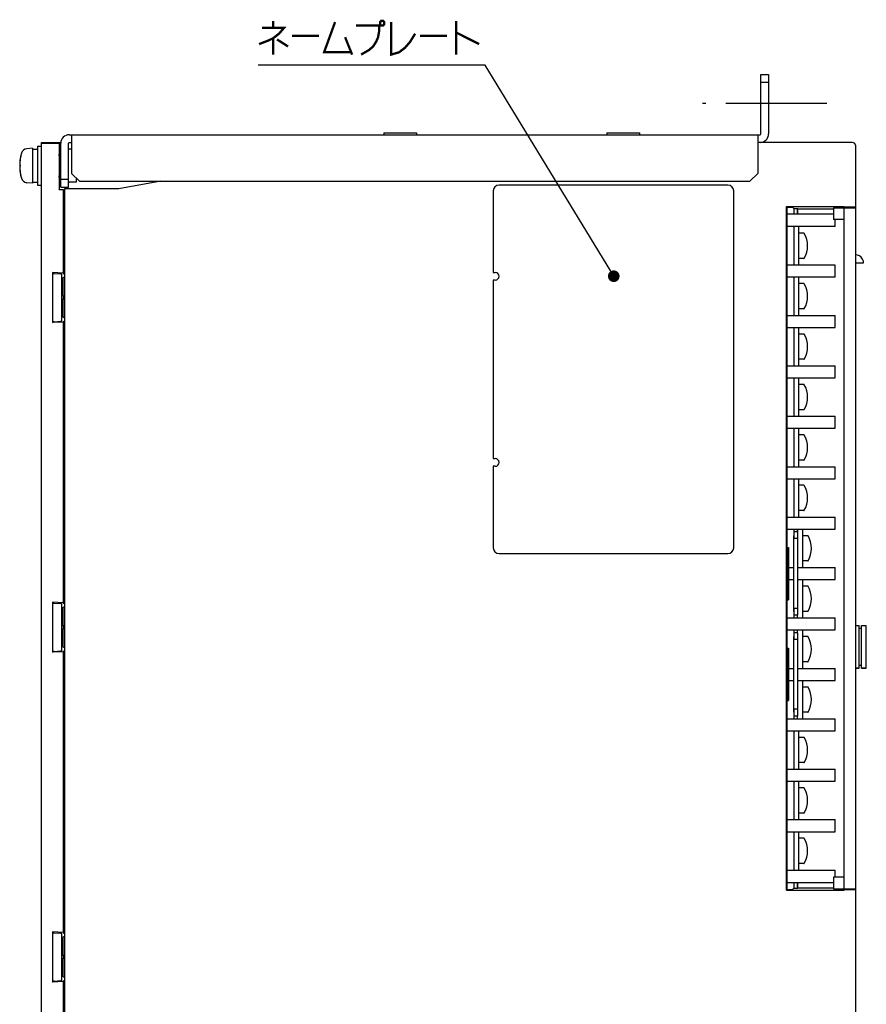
# Model space of a CAD drawing. Extents: x 97 to 1223, y 94 to 848.
# Tile 13 of 38: x 324 to 543, y 433 to 687. Entities that reach past the tile are written whole.
import ezdxf

# ---------------------------------------------------------------- set-up
doc = ezdxf.new("R2010")
doc.units = 0
doc.header["$LTSCALE"] = 69.3
doc.linetypes.add('CENTER', pattern=[0.6, 0.375, -0.075, 0.075, -0.075])
doc.linetypes.add('HIDDEN', pattern=[0.2, 0.1, -0.1])
doc.layers.get('0').update_dxf_attribs({"linetype": 'CONTINUOUS'})
for name, color, linetype in [('ALL_AXIS', 7, 'CONTINUOUS'), ('ALL_CURVE', 7, 'CONTINUOUS'), ('ALL_FEATURES', 7, 'CONTINUOUS'), ('ALL_NOTE', 7, 'CONTINUOUS'), ('DEFAULT_2', 8, 'HIDDEN')]:
    doc.layers.add(name, color=color, linetype=linetype)

msp = doc.modelspace()

# ---------------------------------------------------------------- linework, layer by layer
at = {"color": 7, "linetype": 'CONTINUOUS'}
for p, q in [((534.2, 636.5), (522.3, 636.5)), ((534.7, 633.3), (534.7, 635.1)), ((534.7, 633.3), (522.3, 633.3)), ((524, 633.3), (524, 623.4)), ((525.3, 623.4), (525.3, 633.3)), ((526.621, 631.6), (525.3, 631.6)), ((526.621, 625.1), (525.3, 625.1)), ((534.7, 623.4), (522.3, 623.4)), ((534.7, 620.3), (534.7, 623.4)), ((534.7, 620.3), (522.3, 620.3)), ((524, 620.3), (524, 610.4)), ((525.3, 610.4), (525.3, 620.3)), ((526.621, 618.6), (525.3, 618.6)), ((526.621, 612.1), (525.3, 612.1)), ((522.3, 610.4), (534.7, 610.4)), ((534.7, 607.3), (534.7, 610.4)), ((522.3, 607.3), (534.7, 607.3)), ((524, 607.3), (524, 597.4)), ((525.3, 597.4), (525.3, 607.3)), ((526.621, 605.6), (525.3, 605.6)), ((526.621, 599.1), (525.3, 599.1)), ((522.3, 597.4), (534.7, 597.4)), ((534.7, 594.3), (534.7, 597.4)), ((522.3, 594.3), (534.7, 594.3)), ((524, 594.3), (524, 584.4)), ((525.3, 584.4), (525.3, 594.3)), ((526.621, 592.6), (525.3, 592.6)), ((522.3, 584.4), (534.7, 584.4)), ((526.621, 586.1), (525.3, 586.1)), ((534.7, 581.3), (534.7, 584.4)), ((522.3, 581.3), (534.7, 581.3)), ((524, 581.3), (524, 571.4)), ((525.3, 571.4), (525.3, 581.3)), ((526.621, 579.6), (525.3, 579.6)), ((522.3, 571.4), (534.7, 571.4)), ((526.621, 573.1), (525.3, 573.1)), ((534.7, 568.3), (534.7, 571.4)), ((522.3, 568.3), (534.7, 568.3)), ((524, 568.3), (524, 558.4)), ((525.3, 558.4), (525.3, 568.3)), ((526.621, 566.6), (525.3, 566.6)), ((526.621, 560.1), (525.3, 560.1)), ((522.3, 558.4), (534.7, 558.4)), ((534.7, 555.3), (534.7, 558.4)), ((522.3, 555.3), (534.7, 555.3)), ((524, 555.3), (524, 552.85)), ((525, 554.6), (525, 555.3)), ((526.3, 545.4), (526.3, 555.3)), ((527.621, 553.6), (526.3, 553.6)), ((527.621, 547.1), (526.3, 547.1)), ((522.6, 545.4), (524, 545.4)), ((525, 545.4), (534.7, 545.4)), ((534.7, 542.3), (534.7, 545.4)), ((522.6, 542.3), (524, 542.3)), ((525, 542.3), (534.7, 542.3)), ((526.3, 532.4), (526.3, 542.3)), ((527.621, 540.6), (526.3, 540.6)), ((524, 534.85), (524, 532.4)), ((525, 532.4), (525, 533.1)), ((527.621, 534.1), (526.3, 534.1)), ((522.3, 532.4), (534.7, 532.4)), ((534.7, 529.3), (534.7, 532.4)), ((522.3, 529.3), (534.7, 529.3)), ((524, 529.3), (524, 526.85)), ((525, 528.6), (525, 529.3)), ((526.3, 519.4), (526.3, 529.3)), ((527.621, 527.6), (526.3, 527.6)), ((527.621, 521.1), (526.3, 521.1)), ((522.6, 519.4), (524, 519.4)), ((525, 519.4), (534.7, 519.4)), ((534.7, 516.3), (534.7, 519.4)), ((522.6, 516.3), (524, 516.3)), ((525, 516.3), (534.7, 516.3)), ((526.3, 506.4), (526.3, 516.3)), ((527.621, 514.6), (526.3, 514.6)), ((524, 508.85), (524, 506.4)), ((527.621, 508.1), (526.3, 508.1)), ((522.3, 506.4), (534.7, 506.4)), ((525, 506.4), (525, 507.1)), ((534.7, 503.3), (534.7, 506.4)), ((522.3, 503.3), (534.7, 503.3)), ((524, 503.3), (524, 493.4)), ((525.3, 493.4), (525.3, 503.3)), ((526.621, 501.6), (525.3, 501.6)), ((526.621, 495.1), (525.3, 495.1)), ((522.3, 493.4), (534.7, 493.4)), ((534.7, 490.3), (534.7, 493.4)), ((522.3, 490.3), (534.7, 490.3)), ((524, 490.3), (524, 480.4)), ((525.3, 480.4), (525.3, 490.3)), ((526.621, 488.6), (525.3, 488.6)), ((522.3, 480.4), (534.7, 480.4)), ((526.621, 482.1), (525.3, 482.1)), ((534.7, 477.3), (534.7, 480.4)), ((522.3, 477.3), (534.7, 477.3)), ((524, 477.3), (524, 467.4)), ((525.3, 467.4), (525.3, 477.3)), ((526.621, 475.6), (525.3, 475.6)), ((522.3, 467.4), (534.7, 467.4)), ((526.621, 469.1), (525.3, 469.1)), ((534.7, 465.6), (534.7, 467.4)), ((522.3, 464.2), (534.2, 464.2))]:
    msp.add_line(p, q, dxfattribs=at)
for centre, radius, start, end in [((526.621, 631.5), 0.1, 29.48446, 90), ((521.05, 628.35), 6.5, 330.51554, 29.48446), ((526.621, 625.2), 0.1, 270, 330.51554), ((526.621, 618.5), 0.1, 29.48446, 90), ((521.05, 615.35), 6.5, 330.51554, 29.48446), ((526.621, 612.2), 0.1, 270, 330.51554), ((526.621, 605.5), 0.1, 29.48446, 90), ((521.05, 602.35), 6.5, 330.51554, 29.48446), ((526.621, 599.2), 0.1, 270, 330.51554), ((526.621, 592.5), 0.1, 29.48446, 90), ((521.05, 589.35), 6.5, 330.51554, 29.48446), ((526.621, 586.2), 0.1, 270, 330.51554), ((526.621, 579.5), 0.1, 29.48446, 90), ((521.05, 576.35), 6.5, 330.51554, 29.48446), ((526.621, 573.2), 0.1, 270, 330.51554), ((526.621, 566.5), 0.1, 29.48446, 90), ((521.05, 563.35), 6.5, 330.51554, 29.48446), ((526.621, 560.2), 0.1, 270, 330.51554), ((527.621, 553.5), 0.1, 29.48446, 90), ((522.05, 550.35), 6.5, 330.51554, 29.48446), ((527.621, 547.2), 0.1, 270, 330.51554), ((527.621, 540.5), 0.1, 29.48446, 90), ((522.05, 537.35), 6.5, 330.51554, 29.48446), ((527.621, 534.2), 0.1, 270, 330.51554), ((527.621, 527.5), 0.1, 29.48446, 90), ((522.05, 524.35), 6.5, 330.51554, 29.48446), ((527.621, 521.2), 0.1, 270, 330.51554), ((527.621, 514.5), 0.1, 29.48446, 90), ((522.05, 511.35), 6.5, 330.51554, 29.48446), ((527.621, 508.2), 0.1, 270, 330.51554), ((526.621, 501.5), 0.1, 29.48446, 90), ((521.05, 498.35), 6.5, 330.51554, 29.48446), ((526.621, 495.2), 0.1, 270, 330.51554), ((526.621, 488.5), 0.1, 29.48446, 90), ((521.05, 485.35), 6.5, 330.51554, 29.48446), ((526.621, 482.2), 0.1, 270, 330.51554), ((526.621, 475.5), 0.1, 29.48446, 90), ((521.05, 472.35), 6.5, 330.51554, 29.48446), ((526.621, 469.2), 0.1, 270, 330.51554)]:
    msp.add_arc(centre, radius, start, end, dxfattribs=at)
at = {"layer": 'ALL_AXIS', "color": 7, "linetype": 'CENTER'}
msp.add_line((532.5, 665), (500.5, 665), dxfattribs=at)
at = {"layer": 'ALL_AXIS', "color": 7, "linetype": 'CONTINUOUS'}
for p, q in [((418.3, 657.465), (418.3, 657)), ((418.3, 657.465), (426.7, 657.465)), ((426.7, 657.465), (426.7, 657)), ((475.8, 657.465), (475.8, 657)), ((475.8, 657.465), (484.2, 657.465)), ((484.2, 657.465), (484.2, 657)), ((327.7, 653.5), (326.239, 653.372)), ((327.7, 653.5), (327.7, 644.5)), ((327.7, 653.25), (329, 653.25)), ((329, 654), (330, 654)), ((329, 653.998), (329, 644.002)), ((335, 651.24), (334.59, 651.24)), ((335, 646.76), (334.59, 646.76)), ((327.7, 644.5), (326.239, 644.628)), ((327.7, 644.75), (329, 644.75)), ((329, 644), (330, 644)), ((534.2, 638.1), (534.2, 635.1)), ((538, 638.326), (538, 638.1)), ((446.5, 621.5), (447, 621.5)), ((446.5, 619.5), (446.5, 573.5)), ((447, 619.5), (446.5, 619.5)), ((446.5, 573.5), (447, 573.5)), ((447, 571.5), (446.5, 571.5)), ((542.7, 519.5), (542.7, 530.5)), ((540.9, 519.5), (540, 519.5)), ((542.7, 519.5), (541.5, 519.5)), ((534.2, 465.6), (534.2, 462.6))]:
    msp.add_line(p, q, dxfattribs=at)
at = {"layer": 'ALL_AXIS', "color": 3, "linetype": 'CONTINUOUS'}
for p, q in [((337.8, 653.24), (337.2, 653.24)), ((339, 645.8), (339, 644.76)), ((339, 644.76), (337.2, 644.76))]:
    msp.add_line(p, q, dxfattribs=at)
at = {"layer": 'ALL_AXIS', "color": 7, "linetype": 'CONTINUOUS'}
for centre, radius, start, end in [((539, 654), 1, 71.43824, 75.97111), ((326.378, 651.778), 1.6, 95, 164.50603), ((539, 654), 1, 56.57707, 61.90279), ((539, 654), 1, 42.24833, 47.75167), ((539, 654), 1, 28.09721, 33.42293), ((539, 654), 1, 14.02889, 18.56176), ((336.4, 649), 12, 164.50603, 195.49397), ((326.378, 646.222), 1.6, 195.49397, 265), ((447, 620.5), 1, 270, 90), ((447, 572.5), 1, 270, 90)]:
    msp.add_arc(centre, radius, start, end, dxfattribs=at)
at = {"layer": 'ALL_AXIS', "color": 3, "linetype": 'CONTINUOUS'}
for centre, start, end in [((337.2, 653.44), 200.02868, 270), ((337.2, 644.56), 90, 159.97132)]:
    msp.add_arc(centre, 0.2, start, end, dxfattribs=at)
at = {"layer": 'ALL_CURVE', "color": 40, "linetype": 'CONTINUOUS'}
msp.add_line((324.653, 649), (324.4, 649), dxfattribs=at)
msp.add_arc((336.4, 649), 12, 168.21928, 191.78072, dxfattribs=at)
at = {"layer": 'ALL_FEATURES', "color": 7, "linetype": 'CONTINUOUS'}
for p, q in [((515.5, 657.2), (515.5, 672.5)), ((515.5, 672.5), (517.5, 672.5)), ((515.5, 670.5), (517.5, 670.5)), ((330, 407), (330, 655)), ((330, 655), (335.023, 655)), ((337.2, 657), (515.3, 657)), ((337.8, 657), (337.8, 647)), ((514.7, 657), (514.7, 647)), ((539, 655), (515.3, 655)), ((334.572, 654.694), (330, 654.694)), ((334.564, 653.916), (334.564, 642.791)), ((334.668, 654.791), (334.572, 654.694)), ((334.668, 651.24), (334.668, 654.791)), ((335, 654.791), (334.668, 654.791)), ((335, 643.5), (335, 654.8)), ((540, 397), (540, 654)), ((334.668, 643.763), (334.668, 646.76)), ((335, 645.5), (337, 645.5)), ((337.8, 647), (339.8, 645)), ((339.8, 645), (512.7, 645)), ((360.833, 645), (350, 643)), ((512.7, 645), (514.7, 647)), ((334.564, 642.791), (334.66, 642.983)), ((335.638, 642.791), (334.564, 642.791)), ((335, 643.5), (337, 643.5)), ((335.638, 642.791), (336.023, 642.983)), ((335.638, 642.791), (335.638, 621.313)), ((350, 643), (336.035, 643)), ((336.405, 643.5), (336.404, 643)), ((446.5, 642.5), (446.5, 621.5)), ((507, 644), (448, 644)), ((508.5, 550.5), (508.5, 642.5)), ((336, 418), (336, 642)), ((522.157, 462.257), (522.157, 638.443)), ((522.157, 638.443), (537, 638.443)), ((522.157, 638.443), (522.3, 638.3)), ((522.3, 550.6), (522.3, 638.3)), ((522.3, 638.3), (523.637, 638.3)), ((523.637, 638.3), (523.988, 637.949)), ((523.988, 637.949), (523.988, 636.5)), ((523.988, 637.949), (524.988, 637.949)), ((524.988, 636.5), (524.988, 637.949)), ((524.988, 637.949), (525.026, 637.911)), ((525.026, 636.5), (525.026, 637.911)), ((525.026, 637.911), (534.2, 637.911)), ((534.2, 638.1), (540, 638.1)), ((536, 638.269), (535.831, 638.1)), ((537, 638.286), (537, 638.443)), ((540, 638.361), (537, 638.309)), ((537, 462.6), (537, 638.1)), ((538, 638.1), (538, 638.326)), ((537, 635.1), (534.2, 635.1)), ((540, 624), (542.002, 624)), ((332.9, 621.457), (332.9, 608.543)), ((332.9, 621.457), (333.102, 621.255)), ((335.638, 621.313), (332.9, 621.457)), ((333.315, 621.231), (335.008, 621.103)), ((335.221, 621.079), (335.3, 621)), ((335.3, 609), (335.3, 621)), ((335.5, 620), (335.3, 620)), ((336, 620.356), (335.5, 620)), ((335.5, 620), (335.5, 615.5)), ((335.638, 621.313), (336, 620.951)), ((335.725, 615.5), (335.5, 615.5)), ((335.5, 614.5), (335.5, 610)), ((335.725, 614.5), (335.5, 614.5)), ((335.5, 610), (335.3, 610)), ((336, 609.644), (335.5, 610)), ((332.9, 608.543), (333.102, 608.745)), ((335.638, 608.687), (332.9, 608.543)), ((333.315, 608.769), (335.008, 608.897)), ((335.221, 608.921), (335.3, 609)), ((336, 609.049), (335.638, 608.687)), ((335.638, 608.687), (335.638, 536.313)), ((446.5, 571.5), (446.5, 550.5)), ((525, 554.6), (524, 554.6)), ((524, 534.1), (524, 553.6)), ((524.989, 554.894), (524.991, 554.712)), ((524.991, 554.712), (524.993, 554.6)), ((525, 554.6), (525, 533.1)), ((525, 552.85), (524, 552.85)), ((448, 549), (507, 549)), ((522.283, 550.1), (522.283, 537.471)), ((522.291, 550.6), (522.6, 550.6)), ((522.6, 550.6), (522.6, 537.1)), ((332.9, 536.457), (332.9, 523.543)), ((332.9, 536.457), (333.102, 536.255)), ((335.638, 536.313), (332.9, 536.457)), ((333.315, 536.231), (335.008, 536.103)), ((335.221, 536.079), (335.3, 536)), ((335.3, 524), (335.3, 536)), ((335.638, 536.313), (336, 535.951)), ((522.291, 537.1), (522.6, 537.1)), ((522.3, 524.6), (522.3, 537.1)), ((335.5, 535), (335.3, 535)), ((336, 535.356), (335.5, 535)), ((335.5, 535), (335.5, 530.5)), ((525, 534.85), (524, 534.85)), ((525, 533.1), (524, 533.1)), ((335.725, 530.5), (335.5, 530.5)), ((335.5, 529.5), (335.5, 525)), ((335.725, 529.5), (335.5, 529.5)), ((525, 528.6), (524, 528.6)), ((525, 528.6), (525, 507.1)), ((540, 530.5), (540.9, 530.5)), ((540.9, 519.5), (540.9, 530.5)), ((540.9, 529.75), (541.5, 529.75)), ((541.5, 530.5), (542.7, 530.5)), ((541.5, 519.5), (541.5, 530.5)), ((524, 508.1), (524, 527.6)), ((525, 526.85), (524, 526.85)), ((332.9, 523.543), (333.102, 523.745)), ((335.638, 523.687), (332.9, 523.543)), ((333.315, 523.769), (335.008, 523.897)), ((335.221, 523.921), (335.3, 524)), ((335.5, 525), (335.3, 525)), ((336, 524.644), (335.5, 525)), ((336, 524.049), (335.638, 523.687)), ((335.638, 523.687), (335.638, 451.313)), ((522.283, 524.1), (522.283, 511.471)), ((522.291, 524.6), (522.6, 524.6)), ((522.6, 524.6), (522.6, 511.1)), ((540, 519.5), (540.9, 519.5)), ((540.9, 520.25), (541.5, 520.25)), ((541.5, 519.5), (542.7, 519.5)), ((522.291, 511.1), (522.6, 511.1)), ((522.3, 462.4), (522.3, 511.1)), ((525, 508.85), (524, 508.85)), ((525, 507.1), (524, 507.1)), ((537, 465.6), (534.2, 465.6)), ((522.157, 462.257), (522.3, 462.4)), ((522.157, 462.257), (537, 462.257)), ((522.3, 462.4), (523.637, 462.4)), ((523.988, 462.751), (523.637, 462.4)), ((523.988, 464.2), (523.988, 462.751)), ((523.988, 462.751), (524.988, 462.751)), ((524.988, 462.751), (524.988, 464.2)), ((525.026, 462.789), (524.988, 462.751)), ((525.026, 462.789), (525.026, 464.2)), ((525.026, 462.789), (534.2, 462.789)), ((534.2, 462.6), (540, 462.6)), ((535.831, 462.6), (536, 462.431)), ((537, 462.414), (537, 462.257)), ((537, 462.391), (540, 462.339)), ((538, 462.6), (538, 462.374)), ((332.9, 451.457), (333.102, 451.255)), ((332.9, 451.457), (332.9, 438.543)), ((335.638, 451.313), (332.9, 451.457)), ((333.315, 451.231), (335.008, 451.103)), ((335.221, 451.079), (335.3, 451)), ((335.3, 439), (335.3, 451)), ((335.5, 450), (335.3, 450)), ((336, 450.356), (335.5, 450)), ((335.5, 450), (335.5, 445.5)), ((335.638, 451.313), (336, 450.951)), ((335.725, 445.5), (335.5, 445.5)), ((335.5, 444.5), (335.5, 440)), ((335.725, 444.5), (335.5, 444.5)), ((335.5, 440), (335.3, 440)), ((336, 439.644), (335.5, 440)), ((332.9, 438.543), (333.102, 438.745)), ((335.638, 438.687), (332.9, 438.543)), ((333.315, 438.769), (335.008, 438.897)), ((335.221, 438.921), (335.3, 439)), ((336, 439.049), (335.638, 438.687)), ((335.638, 438.687), (335.638, 417.209))]:
    msp.add_line(p, q, dxfattribs=at)
at = {"layer": 'ALL_FEATURES', "color": 3, "linetype": 'CONTINUOUS'}
for p, q in [((517.5, 672.5), (517.5, 657.2)), ((337.2, 655), (337.8, 655)), ((515.3, 655), (514.7, 655)), ((337, 643.5), (337, 654.8))]:
    msp.add_line(p, q, dxfattribs=at)
at = {"layer": 'ALL_FEATURES', "color": 7, "linetype": 'CONTINUOUS'}
for points in [[(334.572, 654.694), (334.57, 654.668), (334.569, 654.593), (334.567, 654.473), (334.566, 654.315), (334.564, 653.916)], [(334.607, 652), (334.605, 651.987), (334.6, 651.885), (334.596, 651.686), (334.592, 651.394), (334.588, 651.022), (334.585, 650.579), (334.583, 650.084), (334.582, 649.551), (334.581, 649)], [(334.625, 651.24), (334.623, 651.394), (334.619, 651.686), (334.614, 651.885), (334.61, 651.987), (334.607, 652)], [(334.581, 649), (334.582, 648.449), (334.583, 647.916), (334.585, 647.421), (334.588, 646.978), (334.592, 646.606), (334.596, 646.314), (334.6, 646.115), (334.605, 646.013), (334.607, 646)], [(334.607, 646), (334.61, 646.013), (334.614, 646.115), (334.619, 646.314), (334.623, 646.606), (334.625, 646.76)], [(334.66, 642.983), (334.662, 643.011), (334.664, 643.087), (334.665, 643.207), (334.667, 643.365), (334.668, 643.763)], [(336, 642), (336.001, 642.222), (336.003, 642.434), (336.008, 642.623), (336.013, 642.782), (336.02, 642.901), (336.027, 642.975), (336.035, 643)], [(336.038, 643.087), (336.031, 643.011), (336.023, 642.983)], [(336.053, 643.5), (336.05, 643.365), (336.044, 643.207), (336.038, 643.087)], [(537, 638.286), (536.78, 638.286), (536.57, 638.284), (536.383, 638.282), (536.224, 638.28), (536.105, 638.276), (536.028, 638.273), (536, 638.269)], [(542, 624), (541.957, 624.404), (541.76, 624.947), (541.409, 625.419), (540.934, 625.766), (540.391, 625.96), (540, 626)], [(333.102, 621.255), (333.119, 621.25), (333.162, 621.244), (333.228, 621.238), (333.315, 621.231)], [(335.008, 621.103), (335.095, 621.096), (335.161, 621.089), (335.204, 621.083), (335.221, 621.079)], [(335.323, 614.818), (335.3, 615), (335.323, 615.182), (335.391, 615.352), (335.5, 615.5)], [(335.5, 614.5), (335.391, 614.648), (335.323, 614.818)], [(335.725, 614.5), (335.731, 614.519), (335.736, 614.572), (335.74, 614.656), (335.743, 614.76), (335.744, 614.88), (335.745, 615.004), (335.744, 615.127), (335.742, 615.245), (335.74, 615.349), (335.735, 615.431), (335.731, 615.483), (335.725, 615.5)], [(333.315, 608.769), (333.228, 608.762), (333.162, 608.756), (333.119, 608.75), (333.102, 608.745)], [(335.221, 608.921), (335.204, 608.917), (335.161, 608.911), (335.095, 608.904), (335.008, 608.897)], [(524.988, 555.304), (524.988, 555.094), (524.989, 554.894)], [(522.291, 550.6), (522.289, 550.583), (522.287, 550.533), (522.285, 550.454), (522.284, 550.35), (522.283, 550.229), (522.283, 550.1)], [(333.102, 536.255), (333.119, 536.25), (333.162, 536.244), (333.228, 536.238), (333.315, 536.231)], [(335.008, 536.103), (335.095, 536.096), (335.161, 536.089), (335.204, 536.083), (335.221, 536.079)], [(522.283, 537.471), (522.284, 537.35), (522.285, 537.246), (522.287, 537.167), (522.289, 537.117), (522.291, 537.1)], [(335.323, 529.818), (335.3, 530), (335.323, 530.182), (335.391, 530.352), (335.5, 530.5)], [(335.5, 529.5), (335.391, 529.648), (335.323, 529.818)], [(335.725, 529.5), (335.731, 529.519), (335.736, 529.572), (335.74, 529.656), (335.743, 529.76), (335.744, 529.88), (335.745, 530.004), (335.744, 530.127), (335.742, 530.245), (335.74, 530.349), (335.735, 530.431), (335.731, 530.483), (335.725, 530.5)], [(333.315, 523.769), (333.228, 523.762), (333.162, 523.756), (333.119, 523.75), (333.102, 523.745)], [(335.221, 523.921), (335.204, 523.917), (335.161, 523.911), (335.095, 523.904), (335.008, 523.897)], [(522.291, 524.6), (522.289, 524.583), (522.287, 524.533), (522.285, 524.454), (522.284, 524.35), (522.283, 524.229), (522.283, 524.1)], [(522.283, 511.471), (522.284, 511.35), (522.285, 511.246), (522.287, 511.167), (522.289, 511.117), (522.291, 511.1)], [(536, 462.431), (536.028, 462.427), (536.105, 462.424), (536.224, 462.42), (536.383, 462.418), (536.57, 462.416), (536.78, 462.414), (537, 462.414)], [(333.102, 451.255), (333.119, 451.25), (333.162, 451.244), (333.228, 451.238), (333.315, 451.231)], [(335.008, 451.103), (335.095, 451.096), (335.161, 451.089), (335.204, 451.083), (335.221, 451.079)], [(335.323, 444.818), (335.3, 445), (335.323, 445.182), (335.391, 445.352), (335.5, 445.5)], [(335.5, 444.5), (335.391, 444.648), (335.323, 444.818)], [(335.725, 444.5), (335.731, 444.519), (335.736, 444.572), (335.74, 444.656), (335.743, 444.76), (335.744, 444.88), (335.745, 445.004), (335.744, 445.127), (335.742, 445.245), (335.74, 445.349), (335.735, 445.431), (335.731, 445.483), (335.725, 445.5)], [(333.315, 438.769), (333.228, 438.762), (333.162, 438.756), (333.119, 438.75), (333.102, 438.745)], [(335.221, 438.921), (335.204, 438.917), (335.161, 438.911), (335.095, 438.904), (335.008, 438.897)]]:
    msp.add_lwpolyline(points, dxfattribs=at)
for centre, radius, start, end in [((337.2, 654.8), 2.2, 90, 180), ((515.3, 657.2), 0.2, 270, 360), ((539, 654), 1, 0, 90), ((448, 642.5), 1.5, 90, 180), ((507, 642.5), 1.5, 0, 90), ((448, 550.5), 1.5, 180, 270), ((507, 550.5), 1.5, 270, 360)]:
    msp.add_arc(centre, radius, start, end, dxfattribs=at)
at = {"layer": 'ALL_FEATURES', "color": 3, "linetype": 'CONTINUOUS'}
for centre, radius, start, end in [((337.2, 654.8), 0.2, 90, 180), ((515.3, 657.2), 2.2, 270, 360)]:
    msp.add_arc(centre, radius, start, end, dxfattribs=at)
at = {"layer": 'ALL_NOTE', "color": 2, "linetype": 'CONTINUOUS'}
for p, q in [((443.65, 674.947), (385.858, 674.947)), ((444.4, 674.947), (443.65, 674.947)), ((476.8, 621.79), (444.4, 674.947))]:
    msp.add_line(p, q, dxfattribs=at)
at = {"layer": 'ALL_NOTE', "color": 2, "linetype": 'CONTINUOUS', "const_width": 0.6}
for points in [[(389.728, 686.347), (389.728, 684.547)], [(405.724, 686.047), (402.886, 678.247), (409.852, 678.247)], [(411.142, 685.147), (417.076, 685.147), (417.076, 683.647), (416.818, 682.147), (416.302, 680.947), (415.528, 679.747), (414.496, 678.847), (412.432, 677.647)], [(417.592, 686.347), (417.334, 686.047), (417.334, 685.447), (417.592, 685.147), (418.108, 685.147), (418.366, 685.447), (418.366, 686.047), (418.108, 686.347), (417.592, 686.347)], [(420.172, 686.047), (420.172, 677.647), (422.236, 678.247), (423.784, 679.447), (425.074, 680.947), (426.364, 683.047)], [(436.942, 686.347), (436.942, 677.647)], [(386.89, 684.547), (392.566, 684.547), (391.276, 683.047), (389.728, 681.847), (388.438, 681.247), (386.116, 680.347)], [(436.942, 683.347), (442.876, 680.347)], [(389.728, 681.847), (389.728, 677.647)], [(390.76, 681.547), (393.598, 679.747)], [(394.63, 682.447), (401.596, 682.447)], [(408.304, 682.147), (410.11, 677.647)], [(427.654, 682.447), (434.62, 682.447)]]:
    msp.add_lwpolyline(points, dxfattribs=at)
at = {"layer": 'ALL_NOTE', "color": 2, "linetype": 'CONTINUOUS', "const_width": 1.5}
msp.add_lwpolyline([(476.831, 620.509, 1), (478.331, 620.509, 1)], format="xyb", close=True, dxfattribs=at)
at = {"layer": 'DEFAULT_2', "color": 8, "linetype": 'HIDDEN'}
for p, q in [((335, 651.5), (334.593, 651.5)), ((335, 646.5), (334.593, 646.5))]:
    msp.add_line(p, q, dxfattribs=at)

doc.saveas('drawing.dxf')
